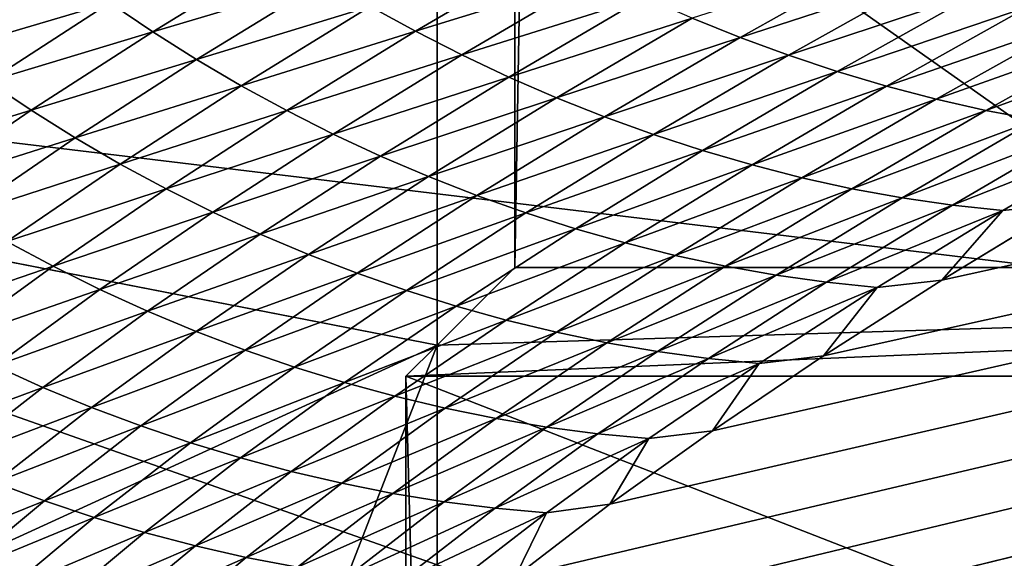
# Model space of a CAD drawing. Extents: x -54 to 446, y -6 to 1624.
# Tile 33 of 225: x -15.274 to -14.832, y 1554.858 to 1555.1. Entities that reach past the tile are written whole.
import ezdxf

# ---------------------------------------------------------------- set-up
doc = ezdxf.new("R2010")
doc.units = 0
doc.header["$LTSCALE"] = 46.933333
for name, color, linetype in [('1000', 7, 'CONTINUOUS'), ('1183', 7, 'CONTINUOUS'), ('1227', 7, 'CONTINUOUS'), ('1331', 7, 'CONTINUOUS'), ('1346', 7, 'CONTINUOUS'), ('1370', 7, 'CONTINUOUS'), ('1514', 7, 'CONTINUOUS'), ('1520', 7, 'CONTINUOUS'), ('909', 7, 'CONTINUOUS'), ('967', 7, 'CONTINUOUS'), ('974', 7, 'CONTINUOUS')]:
    doc.layers.add(name, color=color, linetype=linetype)

msp = doc.modelspace()

# ---------------------------------------------------------------- linework, layer by layer
at = {"layer": '1000', "color": 7, "linetype": 'CONTINUOUS'}
msp.add_3dface([(-8.54071, 1554.23446, -13.52983), (-15.995, 1555.13135, -0.4), (-9.64452, 1556.5, -12.76649), (-8.54071, 1554.23446, -13.52983)], dxfattribs=at)
at = {"layer": '1183', "color": 7, "linetype": 'CONTINUOUS'}
for points in [[(-13.94889, 1554.98899, -1.4), (-13.94889, 1620.74866, -1.4), (-15.05135, 1554.98899, -1.4), (-13.94889, 1554.98899, -1.4)], [(-15.05135, 1554.98899, -1.4), (-13.94889, 1620.74866, -1.4), (-15.05135, 1620.74866, -1.4), (-15.05135, 1554.98899, -1.4)]]:
    msp.add_3dface(points, dxfattribs=at)
at = {"layer": '1227', "color": 7, "linetype": 'CONTINUOUS'}
for points in [[(-15.08628, 1554.4243, -0.4), (-15.10024, 1554.9401), (-15.08628, 1554.95407, -0.4), (-15.08628, 1554.4243, -0.4)], [(-15.08628, 1554.4243, -0.4), (-15.10024, 1554.47248), (-15.10024, 1554.9401), (-15.08628, 1554.4243, -0.4)]]:
    msp.add_3dface(points, dxfattribs=at)
at = {"layer": '1331', "color": 7, "linetype": 'CONTINUOUS'}
for points in [[(-13.9, 1554.47248), (-13.9, 1554.9401, 0), (-15.10024, 1554.9401), (-13.9, 1554.47248)], [(-15.10024, 1554.47248), (-13.9, 1554.47248), (-15.10024, 1554.9401), (-15.10024, 1554.47248)]]:
    msp.add_3dface(points, dxfattribs=at)
at = {"layer": '1346', "color": 7, "linetype": 'CONTINUOUS'}
for points in [[(-15.995, 1555.13135, -0.4), (-15.08628, 1554.95407, -0.4), (-15.08628, 1620.55017, -0.4), (-15.995, 1555.13135, -0.4)], [(-15.995, 1555.13135, -0.4), (-15.78947, 1554.6319, -0.4), (-15.08628, 1554.95407, -0.4), (-15.995, 1555.13135, -0.4)], [(-15.78947, 1554.6319, -0.4), (-15.29239, 1554.4243, -0.4), (-15.08628, 1554.95407, -0.4), (-15.78947, 1554.6319, -0.4)], [(-15.29239, 1554.4243, -0.4), (-15.08628, 1554.4243, -0.4), (-15.08628, 1554.95407, -0.4), (-15.29239, 1554.4243, -0.4)]]:
    msp.add_3dface(points, dxfattribs=at)
at = {"layer": '1370', "color": 7, "linetype": 'CONTINUOUS'}
for points in [[(-15.29993, 1554.47769, 0.04261), (-9.9296, 1556.0576, 9.8693), (-15.3, 1554.48291, 0.08523), (-15.29993, 1554.47769, 0.04261)], [(-15.3, 1554.48291, 0.08523), (-9.9296, 1556.0576, 9.8693), (-15.29807, 1554.51251, 0.32473), (-15.3, 1554.48291, 0.08523)], [(-15.29985, 1554.47248), (-9.9296, 1556.0576, 9.8693), (-15.29993, 1554.47769, 0.04261), (-15.29985, 1554.47248)], [(-14, 1554.47248), (-9.9296, 1556.0576, 9.8693), (-15.29985, 1554.47248), (-14, 1554.47248)], [(-15.29807, 1554.51251, 0.32473), (-9.9296, 1556.0576, 9.8693), (-15.29268, 1554.54227, 0.56201), (-15.29807, 1554.51251, 0.32473)], [(-15.29268, 1554.54227, 0.56201), (-9.9296, 1556.0576, 9.8693), (-15.28382, 1554.57219, 0.79705), (-15.29268, 1554.54227, 0.56201)], [(-15.28382, 1554.57219, 0.79705), (-9.9296, 1556.0576, 9.8693), (-15.27148, 1554.60223, 1.02974), (-15.28382, 1554.57219, 0.79705)], [(-15.27148, 1554.60223, 1.02974), (-9.9296, 1556.0576, 9.8693), (-15.2556, 1554.63233, 1.25975), (-15.27148, 1554.60223, 1.02974)], [(-15.2556, 1554.63233, 1.25975), (-9.9296, 1556.0576, 9.8693), (-15.23632, 1554.6626, 1.48789), (-15.2556, 1554.63233, 1.25975)], [(-15.23632, 1554.6626, 1.48789), (-9.9296, 1556.0576, 9.8693), (-15.21374, 1554.69314, 1.71506), (-15.23632, 1554.6626, 1.48789)], [(-15.21374, 1554.69314, 1.71506), (-9.9296, 1556.0576, 9.8693), (-15.18791, 1554.72391, 1.94101), (-15.21374, 1554.69314, 1.71506)], [(-15.18791, 1554.72391, 1.94101), (-9.9296, 1556.0576, 9.8693), (-15.15878, 1554.75491, 2.16571), (-15.18791, 1554.72391, 1.94101)], [(-15.15878, 1554.75491, 2.16571), (-9.9296, 1556.0576, 9.8693), (-15.12629, 1554.78625, 2.39006), (-15.15878, 1554.75491, 2.16571)], [(-15.12629, 1554.78625, 2.39006), (-9.9296, 1556.0576, 9.8693), (-15.09044, 1554.81802, 2.61465), (-15.12629, 1554.78625, 2.39006)], [(-15.09044, 1554.81802, 2.61465), (-9.9296, 1556.0576, 9.8693), (-15.0513, 1554.85013, 2.83893), (-15.09044, 1554.81802, 2.61465)], [(-15.0513, 1554.85013, 2.83893), (-9.9296, 1556.0576, 9.8693), (-15.00873, 1554.88266, 3.06332), (-15.0513, 1554.85013, 2.83893)], [(-15.00873, 1554.88266, 3.06332), (-9.9296, 1556.0576, 9.8693), (-14.96261, 1554.91568, 3.28841), (-15.00873, 1554.88266, 3.06332)], [(-14.96261, 1554.91568, 3.28841), (-9.9296, 1556.0576, 9.8693), (-14.91291, 1554.94925, 3.51447), (-14.96261, 1554.91568, 3.28841)], [(-14.91291, 1554.94925, 3.51447), (-9.9296, 1556.0576, 9.8693), (-14.85969, 1554.98329, 3.74107), (-14.91291, 1554.94925, 3.51447)], [(-14.85969, 1554.98329, 3.74107), (-9.9296, 1556.0576, 9.8693), (-14.80302, 1555.01773, 3.96761), (-14.85969, 1554.98329, 3.74107)]]:
    msp.add_3dface(points, dxfattribs=at)
at = {"layer": '1514', "color": 7, "linetype": 'CONTINUOUS'}
for points in [[(-16, 1555.1777), (-14, 1554.47248), (-15.79687, 1554.68106), (-16, 1555.1777)], [(-14, 1554.47248), (-16, 1555.1777), (-15.00018, 1555.1777), (-14, 1554.47248)], [(-14.00006, 1555.1777), (-14, 1554.47248), (-15.00018, 1555.1777), (-14.00006, 1555.1777)]]:
    msp.add_3dface(points, dxfattribs=at)
at = {"layer": '1520', "color": 7, "linetype": 'CONTINUOUS'}
for points in [[(-15.21388, 1555.09476, 3.80494), (-15.15579, 1555.13041, 4.03901), (-15.23312, 1555.10776, 3.80971), (-15.21388, 1555.09476, 3.80494)], [(-15.21388, 1555.09476, 3.80494), (-15.13624, 1555.11798, 4.03353), (-15.15579, 1555.13041, 4.03901), (-15.21388, 1555.09476, 3.80494)], [(-15.09594, 1555.09495, 4.02193), (-15.03467, 1555.13089, 4.25438), (-15.11628, 1555.10616, 4.02783), (-15.09594, 1555.09495, 4.02193)], [(-15.09594, 1555.09495, 4.02193), (-15.01408, 1555.12025, 4.24781), (-15.03467, 1555.13089, 4.25438), (-15.09594, 1555.09495, 4.02193)], [(-14.95033, 1555.09222, 4.22733), (-14.88608, 1555.12826, 4.45756), (-14.97186, 1555.1009, 4.23426), (-14.95033, 1555.09222, 4.22733)], [(-14.95033, 1555.09222, 4.22733), (-14.86447, 1555.12016, 4.45008), (-14.88608, 1555.12826, 4.45756), (-14.95033, 1555.09222, 4.22733)], [(-15.30668, 1555.08607, 3.57913), (-15.25191, 1555.12134, 3.81421), (-15.32511, 1555.1002, 3.58292), (-15.30668, 1555.08607, 3.57913)], [(-15.30668, 1555.08607, 3.57913), (-15.23312, 1555.10776, 3.80971), (-15.25191, 1555.12134, 3.81421), (-15.30668, 1555.08607, 3.57913)], [(-15.19422, 1555.08236, 3.79993), (-15.13624, 1555.11798, 4.03353), (-15.21388, 1555.09476, 3.80494), (-15.19422, 1555.08236, 3.79993)], [(-15.19422, 1555.08236, 3.79993), (-15.11628, 1555.10616, 4.02783), (-15.13624, 1555.11798, 4.03353), (-15.19422, 1555.08236, 3.79993)], [(-15.07522, 1555.08436, 4.01585), (-15.01408, 1555.12025, 4.24781), (-15.09594, 1555.09495, 4.02193), (-15.07522, 1555.08436, 4.01585)], [(-15.07522, 1555.08436, 4.01585), (-14.99313, 1555.11025, 4.2411), (-15.01408, 1555.12025, 4.24781), (-15.07522, 1555.08436, 4.01585)], [(-14.92858, 1555.08422, 4.22033), (-14.86447, 1555.12016, 4.45008), (-14.95033, 1555.09222, 4.22733), (-14.92858, 1555.08422, 4.22033)], [(-14.92858, 1555.08422, 4.22033), (-14.84268, 1555.11276, 4.44255), (-14.86447, 1555.12016, 4.45008), (-14.92858, 1555.08422, 4.22033)], [(-14.90666, 1555.07692, 4.21328), (-14.84268, 1555.11276, 4.44255), (-14.92858, 1555.08422, 4.22033), (-14.90666, 1555.07692, 4.21328)], [(-14.90666, 1555.07692, 4.21328), (-14.82072, 1555.10608, 4.43497), (-14.84268, 1555.11276, 4.44255), (-14.90666, 1555.07692, 4.21328)], [(-15.28778, 1555.0725, 3.57508), (-15.23312, 1555.10776, 3.80971), (-15.30668, 1555.08607, 3.57913), (-15.28778, 1555.0725, 3.57508)], [(-15.28778, 1555.0725, 3.57508), (-15.21388, 1555.09476, 3.80494), (-15.23312, 1555.10776, 3.80971), (-15.28778, 1555.0725, 3.57508)], [(-15.05415, 1555.07443, 4.00963), (-14.99313, 1555.11025, 4.2411), (-15.07522, 1555.08436, 4.01585), (-15.05415, 1555.07443, 4.00963)], [(-15.05415, 1555.07443, 4.00963), (-14.97186, 1555.1009, 4.23426), (-14.99313, 1555.11025, 4.2411), (-15.05415, 1555.07443, 4.00963)], [(-15.17415, 1555.07056, 3.79471), (-15.11628, 1555.10616, 4.02783), (-15.19422, 1555.08236, 3.79993), (-15.17415, 1555.07056, 3.79471)], [(-15.17415, 1555.07056, 3.79471), (-15.09594, 1555.09495, 4.02193), (-15.11628, 1555.10616, 4.02783), (-15.17415, 1555.07056, 3.79471)], [(-14.88457, 1555.07034, 4.20617), (-14.82072, 1555.10608, 4.43497), (-14.90666, 1555.07692, 4.21328), (-14.88457, 1555.07034, 4.20617)], [(-14.88457, 1555.07034, 4.20617), (-14.79862, 1555.10014, 4.42735), (-14.82072, 1555.10608, 4.43497), (-14.88457, 1555.07034, 4.20617)], [(-15.03275, 1555.06515, 4.00328), (-14.97186, 1555.1009, 4.23426), (-15.05415, 1555.07443, 4.00963), (-15.03275, 1555.06515, 4.00328)], [(-15.03275, 1555.06515, 4.00328), (-14.95033, 1555.09222, 4.22733), (-14.97186, 1555.1009, 4.23426), (-15.03275, 1555.06515, 4.00328)], [(-14.86233, 1555.06451, 4.19901), (-14.79862, 1555.10014, 4.42735), (-14.88457, 1555.07034, 4.20617), (-14.86233, 1555.06451, 4.19901)], [(-14.86233, 1555.06451, 4.19901), (-14.7764, 1555.09499, 4.41971), (-14.79862, 1555.10014, 4.42735), (-14.86233, 1555.06451, 4.19901)], [(-15.26844, 1555.05952, 3.57078), (-15.21388, 1555.09476, 3.80494), (-15.28778, 1555.0725, 3.57508), (-15.26844, 1555.05952, 3.57078)], [(-15.26844, 1555.05952, 3.57078), (-15.19422, 1555.08236, 3.79993), (-15.21388, 1555.09476, 3.80494), (-15.26844, 1555.05952, 3.57078)], [(-15.15369, 1555.05939, 3.78929), (-15.09594, 1555.09495, 4.02193), (-15.17415, 1555.07056, 3.79471), (-15.15369, 1555.05939, 3.78929)], [(-15.15369, 1555.05939, 3.78929), (-15.07522, 1555.08436, 4.01585), (-15.09594, 1555.09495, 4.02193), (-15.15369, 1555.05939, 3.78929)], [(-14.83999, 1555.05947, 4.19182), (-14.7764, 1555.09499, 4.41971), (-14.86233, 1555.06451, 4.19901), (-14.83999, 1555.05947, 4.19182)], [(-14.83999, 1555.05947, 4.19182), (-14.75411, 1555.09066, 4.41206), (-14.7764, 1555.09499, 4.41971), (-14.83999, 1555.05947, 4.19182)], [(-15.0111, 1555.05655, 3.99683), (-14.95033, 1555.09222, 4.22733), (-15.03275, 1555.06515, 4.00328), (-15.0111, 1555.05655, 3.99683)], [(-15.0111, 1555.05655, 3.99683), (-14.92858, 1555.08422, 4.22033), (-14.95033, 1555.09222, 4.22733), (-15.0111, 1555.05655, 3.99683)], [(-14.81757, 1555.05525, 4.18461), (-14.75411, 1555.09066, 4.41206), (-14.83999, 1555.05947, 4.19182), (-14.81757, 1555.05525, 4.18461)], [(-15.24867, 1555.04714, 3.56624), (-15.19422, 1555.08236, 3.79993), (-15.26844, 1555.05952, 3.57078), (-15.24867, 1555.04714, 3.56624)], [(-15.24867, 1555.04714, 3.56624), (-15.17415, 1555.07056, 3.79471), (-15.19422, 1555.08236, 3.79993), (-15.24867, 1555.04714, 3.56624)], [(-15.13285, 1555.04886, 3.7837), (-15.07522, 1555.08436, 4.01585), (-15.15369, 1555.05939, 3.78929), (-15.13285, 1555.04886, 3.7837)], [(-15.13285, 1555.04886, 3.7837), (-15.05415, 1555.07443, 4.00963), (-15.07522, 1555.08436, 4.01585), (-15.13285, 1555.04886, 3.7837)], [(-14.98922, 1555.04864, 3.99031), (-14.92858, 1555.08422, 4.22033), (-15.0111, 1555.05655, 3.99683), (-14.98922, 1555.04864, 3.99031)], [(-14.98922, 1555.04864, 3.99031), (-14.90666, 1555.07692, 4.21328), (-14.92858, 1555.08422, 4.22033), (-14.98922, 1555.04864, 3.99031)], [(-14.96717, 1555.04144, 3.98373), (-14.90666, 1555.07692, 4.21328), (-14.98922, 1555.04864, 3.99031), (-14.96717, 1555.04144, 3.98373)], [(-14.96717, 1555.04144, 3.98373), (-14.88457, 1555.07034, 4.20617), (-14.90666, 1555.07692, 4.21328), (-14.96717, 1555.04144, 3.98373)], [(-15.33889, 1555.03765, 3.34044), (-15.26844, 1555.05952, 3.57078), (-15.28778, 1555.0725, 3.57508), (-15.33889, 1555.03765, 3.34044)], [(-15.11166, 1555.03899, 3.77797), (-15.05415, 1555.07443, 4.00963), (-15.13285, 1555.04886, 3.7837), (-15.11166, 1555.03899, 3.77797)], [(-15.11166, 1555.03899, 3.77797), (-15.03275, 1555.06515, 4.00328), (-15.05415, 1555.07443, 4.00963), (-15.11166, 1555.03899, 3.77797)], [(-15.22849, 1555.03538, 3.5615), (-15.17415, 1555.07056, 3.79471), (-15.24867, 1555.04714, 3.56624), (-15.22849, 1555.03538, 3.5615)], [(-15.22849, 1555.03538, 3.5615), (-15.15369, 1555.05939, 3.78929), (-15.17415, 1555.07056, 3.79471), (-15.22849, 1555.03538, 3.5615)], [(-14.94495, 1555.03496, 3.97708), (-14.88457, 1555.07034, 4.20617), (-14.96717, 1555.04144, 3.98373), (-14.94495, 1555.03496, 3.97708)], [(-14.94495, 1555.03496, 3.97708), (-14.86233, 1555.06451, 4.19901), (-14.88457, 1555.07034, 4.20617), (-14.94495, 1555.03496, 3.97708)], [(-15.09015, 1555.02978, 3.7721), (-15.03275, 1555.06515, 4.00328), (-15.11166, 1555.03899, 3.77797), (-15.09015, 1555.02978, 3.7721)], [(-15.09015, 1555.02978, 3.7721), (-15.0111, 1555.05655, 3.99683), (-15.03275, 1555.06515, 4.00328), (-15.09015, 1555.02978, 3.7721)], [(-14.9226, 1555.02924, 3.97038), (-14.86233, 1555.06451, 4.19901), (-14.94495, 1555.03496, 3.97708), (-14.9226, 1555.02924, 3.97038)], [(-14.9226, 1555.02924, 3.97038), (-14.83999, 1555.05947, 4.19182), (-14.86233, 1555.06451, 4.19901), (-14.9226, 1555.02924, 3.97038)], [(-15.31945, 1555.02469, 3.3366), (-15.26844, 1555.05952, 3.57078), (-15.33889, 1555.03765, 3.34044), (-15.31945, 1555.02469, 3.3366)], [(-15.31945, 1555.02469, 3.3366), (-15.24867, 1555.04714, 3.56624), (-15.26844, 1555.05952, 3.57078), (-15.31945, 1555.02469, 3.3366)], [(-15.20792, 1555.02425, 3.55656), (-15.15369, 1555.05939, 3.78929), (-15.22849, 1555.03538, 3.5615), (-15.20792, 1555.02425, 3.55656)], [(-15.20792, 1555.02425, 3.55656), (-15.13285, 1555.04886, 3.7837), (-15.15369, 1555.05939, 3.78929), (-15.20792, 1555.02425, 3.55656)], [(-14.90013, 1555.02431, 3.96364), (-14.83999, 1555.05947, 4.19182), (-14.9226, 1555.02924, 3.97038), (-14.90013, 1555.02431, 3.96364)], [(-14.90013, 1555.02431, 3.96364), (-14.81757, 1555.05525, 4.18461), (-14.83999, 1555.05947, 4.19182), (-14.90013, 1555.02431, 3.96364)], [(-15.06838, 1555.02126, 3.76614), (-15.0111, 1555.05655, 3.99683), (-15.09015, 1555.02978, 3.7721), (-15.06838, 1555.02126, 3.76614)], [(-15.06838, 1555.02126, 3.76614), (-14.98922, 1555.04864, 3.99031), (-15.0111, 1555.05655, 3.99683), (-15.06838, 1555.02126, 3.76614)], [(-14.87759, 1555.02019, 3.95686), (-14.81757, 1555.05525, 4.18461), (-14.90013, 1555.02431, 3.96364), (-14.87759, 1555.02019, 3.95686)], [(-14.87759, 1555.02019, 3.95686), (-14.7951, 1555.05188, 4.17741), (-14.81757, 1555.05525, 4.18461), (-14.87759, 1555.02019, 3.95686)], [(-14.85501, 1555.01692, 3.95008), (-14.7951, 1555.05188, 4.17741), (-14.87759, 1555.02019, 3.95686), (-14.85501, 1555.01692, 3.95008)], [(-14.85501, 1555.01692, 3.95008), (-14.77264, 1555.04942, 4.17024), (-14.7951, 1555.05188, 4.17741), (-14.85501, 1555.01692, 3.95008)], [(-15.29959, 1555.01233, 3.33253), (-15.24867, 1555.04714, 3.56624), (-15.31945, 1555.02469, 3.3366), (-15.29959, 1555.01233, 3.33253)], [(-15.29959, 1555.01233, 3.33253), (-15.22849, 1555.03538, 3.5615), (-15.24867, 1555.04714, 3.56624), (-15.29959, 1555.01233, 3.33253)], [(-15.18698, 1555.01377, 3.55146), (-15.13285, 1555.04886, 3.7837), (-15.20792, 1555.02425, 3.55656), (-15.18698, 1555.01377, 3.55146)], [(-15.18698, 1555.01377, 3.55146), (-15.11166, 1555.03899, 3.77797), (-15.13285, 1555.04886, 3.7837), (-15.18698, 1555.01377, 3.55146)], [(-15.04639, 1555.01344, 3.76009), (-14.98922, 1555.04864, 3.99031), (-15.06838, 1555.02126, 3.76614), (-15.04639, 1555.01344, 3.76009)], [(-15.04639, 1555.01344, 3.76009), (-14.96717, 1555.04144, 3.98373), (-14.98922, 1555.04864, 3.99031), (-15.04639, 1555.01344, 3.76009)], [(-14.83243, 1555.01454, 3.94331), (-14.77264, 1555.04942, 4.17024), (-14.85501, 1555.01692, 3.95008), (-14.83243, 1555.01454, 3.94331)], [(-14.83243, 1555.01454, 3.94331), (-14.80302, 1555.01773, 3.96761), (-14.77264, 1555.04942, 4.17024), (-14.83243, 1555.01454, 3.94331)], [(-15.02421, 1555.00634, 3.75398), (-14.96717, 1555.04144, 3.98373), (-15.04639, 1555.01344, 3.76009), (-15.02421, 1555.00634, 3.75398)], [(-15.02421, 1555.00634, 3.75398), (-14.94495, 1555.03496, 3.97708), (-14.96717, 1555.04144, 3.98373), (-15.02421, 1555.00634, 3.75398)], [(-15.16568, 1555.00395, 3.54621), (-15.11166, 1555.03899, 3.77797), (-15.18698, 1555.01377, 3.55146), (-15.16568, 1555.00395, 3.54621)], [(-15.16568, 1555.00395, 3.54621), (-15.09015, 1555.02978, 3.7721), (-15.11166, 1555.03899, 3.77797), (-15.16568, 1555.00395, 3.54621)], [(-15.27931, 1555.00061, 3.32826), (-15.22849, 1555.03538, 3.5615), (-15.29959, 1555.01233, 3.33253), (-15.27931, 1555.00061, 3.32826)], [(-15.27931, 1555.00061, 3.32826), (-15.20792, 1555.02425, 3.55656), (-15.22849, 1555.03538, 3.5615), (-15.27931, 1555.00061, 3.32826)], [(-15.00188, 1554.99997, 3.7478), (-14.94495, 1555.03496, 3.97708), (-15.02421, 1555.00634, 3.75398), (-15.00188, 1554.99997, 3.7478)], [(-15.00188, 1554.99997, 3.7478), (-14.9226, 1555.02924, 3.97038), (-14.94495, 1555.03496, 3.97708), (-15.00188, 1554.99997, 3.7478)], [(-15.14406, 1554.99482, 3.54083), (-15.09015, 1555.02978, 3.7721), (-15.16568, 1555.00395, 3.54621), (-15.14406, 1554.99482, 3.54083)], [(-15.14406, 1554.99482, 3.54083), (-15.06838, 1555.02126, 3.76614), (-15.09015, 1555.02978, 3.7721), (-15.14406, 1554.99482, 3.54083)], [(-14.9794, 1554.99435, 3.74155), (-14.9226, 1555.02924, 3.97038), (-15.00188, 1554.99997, 3.7478), (-14.9794, 1554.99435, 3.74155)], [(-14.9794, 1554.99435, 3.74155), (-14.90013, 1555.02431, 3.96364), (-14.9226, 1555.02924, 3.97038), (-14.9794, 1554.99435, 3.74155)], [(-15.25864, 1554.98952, 3.32381), (-15.20792, 1555.02425, 3.55656), (-15.27931, 1555.00061, 3.32826), (-15.25864, 1554.98952, 3.32381)], [(-15.25864, 1554.98952, 3.32381), (-15.18698, 1555.01377, 3.55146), (-15.20792, 1555.02425, 3.55656), (-15.25864, 1554.98952, 3.32381)], [(-14.95682, 1554.98952, 3.73525), (-14.90013, 1555.02431, 3.96364), (-14.9794, 1554.99435, 3.74155), (-14.95682, 1554.98952, 3.73525)], [(-14.95682, 1554.98952, 3.73525), (-14.87759, 1555.02019, 3.95686), (-14.90013, 1555.02431, 3.96364), (-14.95682, 1554.98952, 3.73525)], [(-15.12217, 1554.98638, 3.53534), (-15.06838, 1555.02126, 3.76614), (-15.14406, 1554.99482, 3.54083), (-15.12217, 1554.98638, 3.53534)], [(-15.12217, 1554.98638, 3.53534), (-15.04639, 1555.01344, 3.76009), (-15.06838, 1555.02126, 3.76614), (-15.12217, 1554.98638, 3.53534)], [(-14.93417, 1554.9855, 3.72891), (-14.87759, 1555.02019, 3.95686), (-14.95682, 1554.98952, 3.73525), (-14.93417, 1554.9855, 3.72891)], [(-14.93417, 1554.9855, 3.72891), (-14.85501, 1555.01692, 3.95008), (-14.87759, 1555.02019, 3.95686), (-14.93417, 1554.9855, 3.72891)], [(-14.91148, 1554.98233, 3.72254), (-14.85501, 1555.01692, 3.95008), (-14.93417, 1554.9855, 3.72891), (-14.91148, 1554.98233, 3.72254)], [(-14.91148, 1554.98233, 3.72254), (-14.83243, 1555.01454, 3.94331), (-14.85501, 1555.01692, 3.95008), (-14.91148, 1554.98233, 3.72254)], [(-14.85969, 1554.98329, 3.74107), (-14.80302, 1555.01773, 3.96761), (-14.83243, 1555.01454, 3.94331), (-14.85969, 1554.98329, 3.74107)], [(-15.23759, 1554.97909, 3.31919), (-15.18698, 1555.01377, 3.55146), (-15.25864, 1554.98952, 3.32381), (-15.23759, 1554.97909, 3.31919)], [(-15.23759, 1554.97909, 3.31919), (-15.16568, 1555.00395, 3.54621), (-15.18698, 1555.01377, 3.55146), (-15.23759, 1554.97909, 3.31919)], [(-15.10006, 1554.97865, 3.52977), (-15.04639, 1555.01344, 3.76009), (-15.12217, 1554.98638, 3.53534), (-15.10006, 1554.97865, 3.52977)], [(-15.10006, 1554.97865, 3.52977), (-15.02421, 1555.00634, 3.75398), (-15.04639, 1555.01344, 3.76009), (-15.10006, 1554.97865, 3.52977)], [(-14.8888, 1554.98004, 3.71617), (-14.83243, 1555.01454, 3.94331), (-14.91148, 1554.98233, 3.72254), (-14.8888, 1554.98004, 3.71617)], [(-14.8888, 1554.98004, 3.71617), (-14.85969, 1554.98329, 3.74107), (-14.83243, 1555.01454, 3.94331), (-14.8888, 1554.98004, 3.71617)], [(-15.07777, 1554.97163, 3.52413), (-15.02421, 1555.00634, 3.75398), (-15.10006, 1554.97865, 3.52977), (-15.07777, 1554.97163, 3.52413)], [(-15.07777, 1554.97163, 3.52413), (-15.00188, 1554.99997, 3.7478), (-15.02421, 1555.00634, 3.75398), (-15.07777, 1554.97163, 3.52413)], [(-15.21618, 1554.96934, 3.31443), (-15.16568, 1555.00395, 3.54621), (-15.23759, 1554.97909, 3.31919), (-15.21618, 1554.96934, 3.31443)], [(-15.21618, 1554.96934, 3.31443), (-15.14406, 1554.99482, 3.54083), (-15.16568, 1555.00395, 3.54621), (-15.21618, 1554.96934, 3.31443)], [(-15.32659, 1554.96627, 3.0951), (-15.25864, 1554.98952, 3.32381), (-15.27931, 1555.00061, 3.32826), (-15.32659, 1554.96627, 3.0951)], [(-15.05533, 1554.96536, 3.51841), (-15.00188, 1554.99997, 3.7478), (-15.07777, 1554.97163, 3.52413), (-15.05533, 1554.96536, 3.51841)], [(-15.05533, 1554.96536, 3.51841), (-14.9794, 1554.99435, 3.74155), (-15.00188, 1554.99997, 3.7478), (-15.05533, 1554.96536, 3.51841)], [(-15.19445, 1554.96028, 3.30953), (-15.14406, 1554.99482, 3.54083), (-15.21618, 1554.96934, 3.31443), (-15.19445, 1554.96028, 3.30953)], [(-15.19445, 1554.96028, 3.30953), (-15.12217, 1554.98638, 3.53534), (-15.14406, 1554.99482, 3.54083), (-15.19445, 1554.96028, 3.30953)], [(-15.03274, 1554.95985, 3.51261), (-14.9794, 1554.99435, 3.74155), (-15.05533, 1554.96536, 3.51841), (-15.03274, 1554.95985, 3.51261)], [(-15.03274, 1554.95985, 3.51261), (-14.95682, 1554.98952, 3.73525), (-14.9794, 1554.99435, 3.74155), (-15.03274, 1554.95985, 3.51261)], [(-15.30582, 1554.95523, 3.09113), (-15.25864, 1554.98952, 3.32381), (-15.32659, 1554.96627, 3.0951), (-15.30582, 1554.95523, 3.09113)], [(-15.30582, 1554.95523, 3.09113), (-15.23759, 1554.97909, 3.31919), (-15.25864, 1554.98952, 3.32381), (-15.30582, 1554.95523, 3.09113)], [(-15.01005, 1554.95512, 3.50675), (-14.95682, 1554.98952, 3.73525), (-15.03274, 1554.95985, 3.51261), (-15.01005, 1554.95512, 3.50675)], [(-15.01005, 1554.95512, 3.50675), (-14.93417, 1554.9855, 3.72891), (-14.95682, 1554.98952, 3.73525), (-15.01005, 1554.95512, 3.50675)], [(-15.17246, 1554.95191, 3.30452), (-15.12217, 1554.98638, 3.53534), (-15.19445, 1554.96028, 3.30953), (-15.17246, 1554.95191, 3.30452)], [(-15.17246, 1554.95191, 3.30452), (-15.10006, 1554.97865, 3.52977), (-15.12217, 1554.98638, 3.53534), (-15.17246, 1554.95191, 3.30452)], [(-14.98729, 1554.95119, 3.50083), (-14.93417, 1554.9855, 3.72891), (-15.01005, 1554.95512, 3.50675), (-14.98729, 1554.95119, 3.50083)], [(-14.98729, 1554.95119, 3.50083), (-14.91148, 1554.98233, 3.72254), (-14.93417, 1554.9855, 3.72891), (-14.98729, 1554.95119, 3.50083)], [(-14.96451, 1554.94812, 3.49488), (-14.91148, 1554.98233, 3.72254), (-14.98729, 1554.95119, 3.50083), (-14.96451, 1554.94812, 3.49488)], [(-14.96451, 1554.94812, 3.49488), (-14.8888, 1554.98004, 3.71617), (-14.91148, 1554.98233, 3.72254), (-14.96451, 1554.94812, 3.49488)], [(-14.94173, 1554.94591, 3.4889), (-14.8888, 1554.98004, 3.71617), (-14.96451, 1554.94812, 3.49488), (-14.94173, 1554.94591, 3.4889)], [(-14.94173, 1554.94591, 3.4889), (-14.91291, 1554.94925, 3.51447), (-14.8888, 1554.98004, 3.71617), (-14.94173, 1554.94591, 3.4889)], [(-14.91291, 1554.94925, 3.51447), (-14.85969, 1554.98329, 3.74107), (-14.8888, 1554.98004, 3.71617), (-14.91291, 1554.94925, 3.51447)], [(-15.28467, 1554.94485, 3.08699), (-15.23759, 1554.97909, 3.31919), (-15.30582, 1554.95523, 3.09113), (-15.28467, 1554.94485, 3.08699)], [(-15.28467, 1554.94485, 3.08699), (-15.21618, 1554.96934, 3.31443), (-15.23759, 1554.97909, 3.31919), (-15.28467, 1554.94485, 3.08699)], [(-15.15024, 1554.94426, 3.29943), (-15.10006, 1554.97865, 3.52977), (-15.17246, 1554.95191, 3.30452), (-15.15024, 1554.94426, 3.29943)], [(-15.15024, 1554.94426, 3.29943), (-15.07777, 1554.97163, 3.52413), (-15.10006, 1554.97865, 3.52977), (-15.15024, 1554.94426, 3.29943)], [(-15.12785, 1554.93734, 3.29425), (-15.07777, 1554.97163, 3.52413), (-15.15024, 1554.94426, 3.29943), (-15.12785, 1554.93734, 3.29425)], [(-15.12785, 1554.93734, 3.29425), (-15.05533, 1554.96536, 3.51841), (-15.07777, 1554.97163, 3.52413), (-15.12785, 1554.93734, 3.29425)], [(-15.26317, 1554.93516, 3.08271), (-15.21618, 1554.96934, 3.31443), (-15.28467, 1554.94485, 3.08699), (-15.26317, 1554.93516, 3.08271)], [(-15.26317, 1554.93516, 3.08271), (-15.19445, 1554.96028, 3.30953), (-15.21618, 1554.96934, 3.31443), (-15.26317, 1554.93516, 3.08271)], [(-15.1053, 1554.93117, 3.28899), (-15.05533, 1554.96536, 3.51841), (-15.12785, 1554.93734, 3.29425), (-15.1053, 1554.93117, 3.28899)], [(-15.1053, 1554.93117, 3.28899), (-15.03274, 1554.95985, 3.51261), (-15.05533, 1554.96536, 3.51841), (-15.1053, 1554.93117, 3.28899)], [(-15.24134, 1554.92616, 3.07829), (-15.19445, 1554.96028, 3.30953), (-15.26317, 1554.93516, 3.08271), (-15.24134, 1554.92616, 3.07829)], [(-15.24134, 1554.92616, 3.07829), (-15.17246, 1554.95191, 3.30452), (-15.19445, 1554.96028, 3.30953), (-15.24134, 1554.92616, 3.07829)], [(-15.08261, 1554.92575, 3.28364), (-15.03274, 1554.95985, 3.51261), (-15.1053, 1554.93117, 3.28899), (-15.08261, 1554.92575, 3.28364)], [(-15.08261, 1554.92575, 3.28364), (-15.01005, 1554.95512, 3.50675), (-15.03274, 1554.95985, 3.51261), (-15.08261, 1554.92575, 3.28364)], [(-15.05981, 1554.92112, 3.27821), (-15.01005, 1554.95512, 3.50675), (-15.08261, 1554.92575, 3.28364), (-15.05981, 1554.92112, 3.27821)], [(-15.05981, 1554.92112, 3.27821), (-14.98729, 1554.95119, 3.50083), (-15.01005, 1554.95512, 3.50675), (-15.05981, 1554.92112, 3.27821)], [(-15.21925, 1554.91788, 3.07377), (-15.17246, 1554.95191, 3.30452), (-15.24134, 1554.92616, 3.07829), (-15.21925, 1554.91788, 3.07377)], [(-15.21925, 1554.91788, 3.07377), (-15.15024, 1554.94426, 3.29943), (-15.17246, 1554.95191, 3.30452), (-15.21925, 1554.91788, 3.07377)], [(-15.03696, 1554.91729, 3.27273), (-14.98729, 1554.95119, 3.50083), (-15.05981, 1554.92112, 3.27821), (-15.03696, 1554.91729, 3.27273)], [(-15.03696, 1554.91729, 3.27273), (-14.96451, 1554.94812, 3.49488), (-14.98729, 1554.95119, 3.50083), (-15.03696, 1554.91729, 3.27273)], [(-14.96261, 1554.91568, 3.28841), (-14.91291, 1554.94925, 3.51447), (-14.94173, 1554.94591, 3.4889), (-14.96261, 1554.91568, 3.28841)], [(-15.32823, 1554.91106, 2.85493), (-15.26317, 1554.93516, 3.08271), (-15.28467, 1554.94485, 3.08699), (-15.32823, 1554.91106, 2.85493)], [(-15.19693, 1554.91031, 3.06914), (-15.15024, 1554.94426, 3.29943), (-15.21925, 1554.91788, 3.07377), (-15.19693, 1554.91031, 3.06914)], [(-15.19693, 1554.91031, 3.06914), (-15.12785, 1554.93734, 3.29425), (-15.15024, 1554.94426, 3.29943), (-15.19693, 1554.91031, 3.06914)], [(-15.01408, 1554.9143, 3.26719), (-14.96451, 1554.94812, 3.49488), (-15.03696, 1554.91729, 3.27273), (-15.01408, 1554.9143, 3.26719)], [(-15.01408, 1554.9143, 3.26719), (-14.94173, 1554.94591, 3.4889), (-14.96451, 1554.94812, 3.49488), (-15.01408, 1554.9143, 3.26719)], [(-14.99121, 1554.91218, 3.2616), (-14.94173, 1554.94591, 3.4889), (-15.01408, 1554.9143, 3.26719), (-14.99121, 1554.91218, 3.2616)], [(-14.99121, 1554.91218, 3.2616), (-14.96261, 1554.91568, 3.28841), (-14.94173, 1554.94591, 3.4889), (-14.99121, 1554.91218, 3.2616)], [(-15.30664, 1554.90143, 2.85113), (-15.26317, 1554.93516, 3.08271), (-15.32823, 1554.91106, 2.85493), (-15.30664, 1554.90143, 2.85113)], [(-15.30664, 1554.90143, 2.85113), (-15.24134, 1554.92616, 3.07829), (-15.26317, 1554.93516, 3.08271), (-15.30664, 1554.90143, 2.85113)], [(-15.17443, 1554.90348, 3.06443), (-15.12785, 1554.93734, 3.29425), (-15.19693, 1554.91031, 3.06914), (-15.17443, 1554.90348, 3.06443)], [(-15.17443, 1554.90348, 3.06443), (-15.1053, 1554.93117, 3.28899), (-15.12785, 1554.93734, 3.29425), (-15.17443, 1554.90348, 3.06443)], [(-15.15178, 1554.8974, 3.05962), (-15.1053, 1554.93117, 3.28899), (-15.17443, 1554.90348, 3.06443), (-15.15178, 1554.8974, 3.05962)], [(-15.15178, 1554.8974, 3.05962), (-15.08261, 1554.92575, 3.28364), (-15.1053, 1554.93117, 3.28899), (-15.15178, 1554.8974, 3.05962)], [(-15.28472, 1554.8925, 2.8472), (-15.24134, 1554.92616, 3.07829), (-15.30664, 1554.90143, 2.85113), (-15.28472, 1554.8925, 2.8472)], [(-15.28472, 1554.8925, 2.8472), (-15.21925, 1554.91788, 3.07377), (-15.24134, 1554.92616, 3.07829), (-15.28472, 1554.8925, 2.8472)], [(-15.12899, 1554.89208, 3.05472), (-15.08261, 1554.92575, 3.28364), (-15.15178, 1554.8974, 3.05962), (-15.12899, 1554.89208, 3.05472)], [(-15.12899, 1554.89208, 3.05472), (-15.05981, 1554.92112, 3.27821), (-15.08261, 1554.92575, 3.28364), (-15.12899, 1554.89208, 3.05472)], [(-15.26252, 1554.88429, 2.84315), (-15.21925, 1554.91788, 3.07377), (-15.28472, 1554.8925, 2.8472), (-15.26252, 1554.88429, 2.84315)], [(-15.26252, 1554.88429, 2.84315), (-15.19693, 1554.91031, 3.06914), (-15.21925, 1554.91788, 3.07377), (-15.26252, 1554.88429, 2.84315)], [(-15.1061, 1554.88754, 3.04974), (-15.05981, 1554.92112, 3.27821), (-15.12899, 1554.89208, 3.05472), (-15.1061, 1554.88754, 3.04974)], [(-15.1061, 1554.88754, 3.04974), (-15.03696, 1554.91729, 3.27273), (-15.05981, 1554.92112, 3.27821), (-15.1061, 1554.88754, 3.04974)], [(-15.08315, 1554.88381, 3.04468), (-15.03696, 1554.91729, 3.27273), (-15.1061, 1554.88754, 3.04974), (-15.08315, 1554.88381, 3.04468)], [(-15.08315, 1554.88381, 3.04468), (-15.01408, 1554.9143, 3.26719), (-15.03696, 1554.91729, 3.27273), (-15.08315, 1554.88381, 3.04468)], [(-15.06018, 1554.8809, 3.03955), (-15.01408, 1554.9143, 3.26719), (-15.08315, 1554.88381, 3.04468), (-15.06018, 1554.8809, 3.03955)], [(-15.06018, 1554.8809, 3.03955), (-14.99121, 1554.91218, 3.2616), (-15.01408, 1554.9143, 3.26719), (-15.06018, 1554.8809, 3.03955)], [(-15.00873, 1554.88266, 3.06332), (-14.96261, 1554.91568, 3.28841), (-14.99121, 1554.91218, 3.2616), (-15.00873, 1554.88266, 3.06332)], [(-15.24011, 1554.8768, 2.839), (-15.19693, 1554.91031, 3.06914), (-15.26252, 1554.88429, 2.84315), (-15.24011, 1554.8768, 2.839)], [(-15.24011, 1554.8768, 2.839), (-15.17443, 1554.90348, 3.06443), (-15.19693, 1554.91031, 3.06914), (-15.24011, 1554.8768, 2.839)], [(-15.03722, 1554.87886, 3.03437), (-14.99121, 1554.91218, 3.2616), (-15.06018, 1554.8809, 3.03955), (-15.03722, 1554.87886, 3.03437)], [(-15.03722, 1554.87886, 3.03437), (-15.00873, 1554.88266, 3.06332), (-14.99121, 1554.91218, 3.2616), (-15.03722, 1554.87886, 3.03437)], [(-15.21752, 1554.87006, 2.83475), (-15.17443, 1554.90348, 3.06443), (-15.24011, 1554.8768, 2.839), (-15.21752, 1554.87006, 2.83475)], [(-15.21752, 1554.87006, 2.83475), (-15.15178, 1554.8974, 3.05962), (-15.17443, 1554.90348, 3.06443), (-15.21752, 1554.87006, 2.83475)], [(-15.19477, 1554.86407, 2.8304), (-15.15178, 1554.8974, 3.05962), (-15.21752, 1554.87006, 2.83475), (-15.19477, 1554.86407, 2.8304)], [(-15.19477, 1554.86407, 2.8304), (-15.12899, 1554.89208, 3.05472), (-15.15178, 1554.8974, 3.05962), (-15.19477, 1554.86407, 2.8304)], [(-15.32458, 1554.85928, 2.61625), (-15.26252, 1554.88429, 2.84315), (-15.28472, 1554.8925, 2.8472), (-15.32458, 1554.85928, 2.61625)], [(-15.17189, 1554.85884, 2.82595), (-15.12899, 1554.89208, 3.05472), (-15.19477, 1554.86407, 2.8304), (-15.17189, 1554.85884, 2.82595)], [(-15.17189, 1554.85884, 2.82595), (-15.1061, 1554.88754, 3.04974), (-15.12899, 1554.89208, 3.05472), (-15.17189, 1554.85884, 2.82595)], [(-15.14891, 1554.85439, 2.82141), (-15.1061, 1554.88754, 3.04974), (-15.17189, 1554.85884, 2.82595), (-15.14891, 1554.85439, 2.82141)], [(-15.14891, 1554.85439, 2.82141), (-15.08315, 1554.88381, 3.04468), (-15.1061, 1554.88754, 3.04974), (-15.14891, 1554.85439, 2.82141)], [(-15.3023, 1554.85114, 2.61268), (-15.26252, 1554.88429, 2.84315), (-15.32458, 1554.85928, 2.61625), (-15.3023, 1554.85114, 2.61268)], [(-15.3023, 1554.85114, 2.61268), (-15.24011, 1554.8768, 2.839), (-15.26252, 1554.88429, 2.84315), (-15.3023, 1554.85114, 2.61268)], [(-15.12587, 1554.85075, 2.81678), (-15.08315, 1554.88381, 3.04468), (-15.14891, 1554.85439, 2.82141), (-15.12587, 1554.85075, 2.81678)], [(-15.12587, 1554.85075, 2.81678), (-15.06018, 1554.8809, 3.03955), (-15.08315, 1554.88381, 3.04468), (-15.12587, 1554.85075, 2.81678)], [(-15.0513, 1554.85013, 2.83893), (-15.00873, 1554.88266, 3.06332), (-15.03722, 1554.87886, 3.03437), (-15.0513, 1554.85013, 2.83893)], [(-15.10281, 1554.84794, 2.81207), (-15.06018, 1554.8809, 3.03955), (-15.12587, 1554.85075, 2.81678), (-15.10281, 1554.84794, 2.81207)], [(-15.10281, 1554.84794, 2.81207), (-15.03722, 1554.87886, 3.03437), (-15.06018, 1554.8809, 3.03955), (-15.10281, 1554.84794, 2.81207)], [(-15.07977, 1554.84597, 2.80728), (-15.03722, 1554.87886, 3.03437), (-15.10281, 1554.84794, 2.81207), (-15.07977, 1554.84597, 2.80728)], [(-15.07977, 1554.84597, 2.80728), (-15.0513, 1554.85013, 2.83893), (-15.03722, 1554.87886, 3.03437), (-15.07977, 1554.84597, 2.80728)], [(-15.2798, 1554.84374, 2.609), (-15.24011, 1554.8768, 2.839), (-15.3023, 1554.85114, 2.61268), (-15.2798, 1554.84374, 2.609)], [(-15.2798, 1554.84374, 2.609), (-15.21752, 1554.87006, 2.83475), (-15.24011, 1554.8768, 2.839), (-15.2798, 1554.84374, 2.609)], [(-15.25712, 1554.83708, 2.60521), (-15.21752, 1554.87006, 2.83475), (-15.2798, 1554.84374, 2.609), (-15.25712, 1554.83708, 2.60521)], [(-15.25712, 1554.83708, 2.60521), (-15.19477, 1554.86407, 2.8304), (-15.21752, 1554.87006, 2.83475), (-15.25712, 1554.83708, 2.60521)], [(-15.23427, 1554.83118, 2.60132), (-15.19477, 1554.86407, 2.8304), (-15.25712, 1554.83708, 2.60521), (-15.23427, 1554.83118, 2.60132)], [(-15.23427, 1554.83118, 2.60132), (-15.17189, 1554.85884, 2.82595), (-15.19477, 1554.86407, 2.8304), (-15.23427, 1554.83118, 2.60132)], [(-15.2113, 1554.82604, 2.59732), (-15.17189, 1554.85884, 2.82595), (-15.23427, 1554.83118, 2.60132), (-15.2113, 1554.82604, 2.59732)], [(-15.2113, 1554.82604, 2.59732), (-15.14891, 1554.85439, 2.82141), (-15.17189, 1554.85884, 2.82595), (-15.2113, 1554.82604, 2.59732)]]:
    msp.add_3dface(points, dxfattribs=at)
at = {"layer": '909', "color": 7, "linetype": 'CONTINUOUS'}
for points in [[(-13.9, 1554.9401, 0), (-13.94889, 1554.98899, -1.4), (-15.10024, 1554.9401), (-13.9, 1554.9401, 0)], [(-15.10024, 1554.9401), (-13.94889, 1554.98899, -1.4), (-15.08628, 1554.95407, -0.4), (-15.10024, 1554.9401)], [(-15.08628, 1554.95407, -0.4), (-13.94889, 1554.98899, -1.4), (-15.05135, 1554.98899, -1.4), (-15.08628, 1554.95407, -0.4)]]:
    msp.add_3dface(points, dxfattribs=at)
at = {"layer": '967', "color": 7, "linetype": 'CONTINUOUS'}
for points in [[(-15.08628, 1620.55017, -0.4), (-15.05135, 1554.98899, -1.4), (-15.05135, 1620.74866, -1.4), (-15.08628, 1620.55017, -0.4)], [(-15.08628, 1554.95407, -0.4), (-15.05135, 1554.98899, -1.4), (-15.08628, 1620.55017, -0.4), (-15.08628, 1554.95407, -0.4)]]:
    msp.add_3dface(points, dxfattribs=at)
at = {"layer": '974', "color": 7, "linetype": 'CONTINUOUS'}
msp.add_3dface([(-15.995, 1555.13135, -0.4), (-8.54071, 1554.23446, -13.52983), (-15.78947, 1554.6319, -0.4), (-15.995, 1555.13135, -0.4)], dxfattribs=at)

doc.saveas('drawing.dxf')
